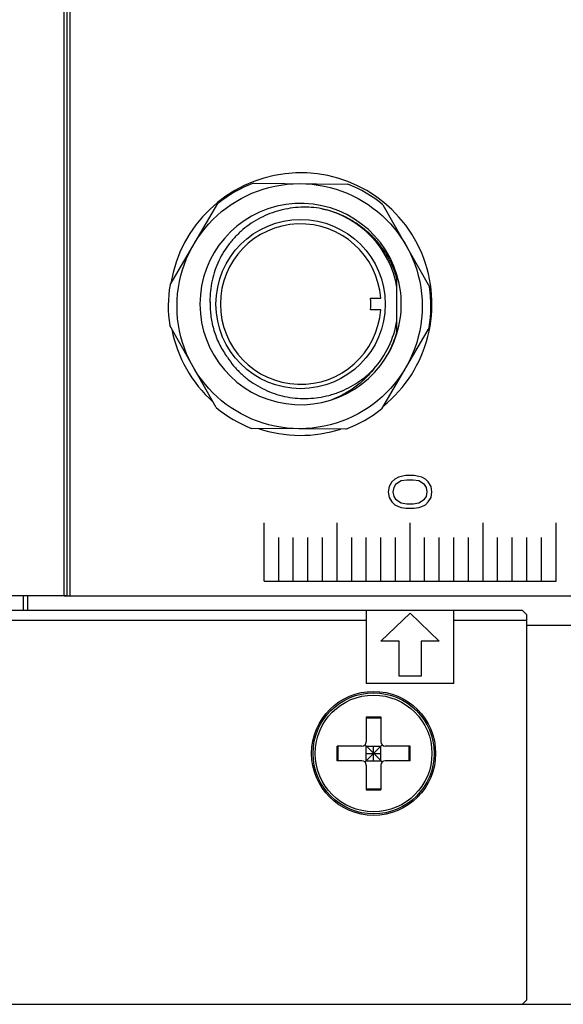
# Model space of a CAD drawing. Header units: millimetres. Extents: x 0 to 594, y 0 to 420.
# Tile 3 of 56: x 93 to 108, y 65 to 92. Entities that reach past the tile are written whole.
import ezdxf

# ---------------------------------------------------------------- set-up
doc = ezdxf.new("R2010")
doc.units = ezdxf.units.MM
doc.header["$LTSCALE"] = 32.67
doc.layers.add('00_COMPONENTS', color=7, linetype='CONTINUOUS')

msp = doc.modelspace()

# ---------------------------------------------------------------- linework, layer by layer
at = {"layer": '00_COMPONENTS', "color": 7}
for p, q in [((94.5727, 75.7476), (94.5727, 283.7716)), ((94.6527, 75.7484), (94.6527, 283.7708)), ((94.7327, 75.7484), (94.7327, 283.7708)), ((99.7588, 87.0608), (102.3436, 87.0405)), ((97.4733, 84.2794), (98.7833, 86.5077)), ((103.3104, 86.4722), (104.5852, 84.2236)), ((103.6927, 82.9434), (103.6927, 84.5533)), ((102.9712, 83.9084), (103.2469, 83.9084)), ((103.2469, 83.5884), (102.9712, 83.5884)), ((98.7394, 80.9093), (97.4645, 83.158)), ((104.5764, 83.1022), (103.2665, 80.8738)), ((102.2909, 80.3207), (99.7061, 80.341)), ((94.6527, 75.7476), (85.4527, 75.7476)), ((93.4527, 75.3484), (93.4527, 75.7476)), ((93.5727, 75.3484), (93.5727, 75.7476)), ((94.5727, 75.7484), (116.9327, 75.7484)), ((107.1327, 75.3484), (85.3727, 75.3484)), ((102.8527, 75.3484), (102.8527, 73.3484)), ((105.2527, 73.3484), (105.2527, 75.3484)), ((107.1327, 75.3484), (107.2527, 75.2284)), ((102.8527, 75.0684), (85.2527, 75.0684)), ((107.2527, 75.0684), (105.2527, 75.0684)), ((107.2527, 64.6684), (107.2527, 75.2284)), ((107.2527, 74.9484), (108.5727, 74.9484)), ((105.2527, 73.3484), (102.8527, 73.3484)), ((102.8527, 72.4284), (103.2527, 72.4284)), ((102.8527, 72.4284), (102.8527, 71.7484)), ((102.8527, 72.4004), (103.2527, 72.4004)), ((103.2527, 72.4284), (103.2527, 71.7484)), ((102.7327, 71.6284), (102.0527, 71.6284)), ((102.0527, 71.2284), (102.0527, 71.6284)), ((102.0807, 71.2284), (102.0807, 71.6284)), ((103.2879, 71.1932), (102.8176, 71.6635)), ((102.8176, 71.1932), (103.2879, 71.6635)), ((102.8527, 71.6284), (103.2527, 71.6284)), ((102.8527, 71.2284), (102.8527, 71.6284)), ((103.0527, 71.2284), (103.0527, 71.6284)), ((103.2527, 71.2284), (103.2527, 71.6284)), ((104.0527, 71.6284), (103.3727, 71.6284)), ((104.0247, 71.2284), (104.0247, 71.6284)), ((104.0527, 71.2284), (104.0527, 71.6284)), ((102.8527, 71.4284), (103.2527, 71.4284)), ((102.7327, 71.2284), (102.0527, 71.2284)), ((102.8527, 71.2284), (103.2527, 71.2284)), ((102.8527, 71.1084), (102.8527, 70.4284)), ((103.2527, 71.1084), (103.2527, 70.4284)), ((104.0527, 71.2284), (103.3727, 71.2284)), ((102.8527, 70.4564), (103.2527, 70.4564)), ((102.8527, 70.4284), (103.2527, 70.4284)), ((85.3727, 64.5484), (108.8527, 64.5484)), ((107.1327, 64.5484), (107.2527, 64.6684))]:
    msp.add_line(p, q, dxfattribs=at)
at = {"layer": '00_COMPONENTS', "color": 4}
for p, q in [((103.5549, 78.8734), (103.4783, 78.7484)), ((103.6315, 78.9484), (103.5549, 78.8734)), ((103.7336, 78.9984), (103.6315, 78.9484)), ((103.8102, 78.8984), (103.657, 78.7984)), ((103.8102, 79.0234), (103.7336, 78.9984)), ((103.9378, 79.0484), (103.8102, 79.0234)), ((103.9634, 78.9234), (103.8102, 78.8984)), ((104.1676, 79.0484), (103.9378, 79.0484)), ((104.1421, 78.9234), (103.9634, 78.9234)), ((104.2953, 78.8984), (104.1421, 78.9234)), ((104.2953, 79.0234), (104.1676, 79.0484)), ((104.3719, 78.9984), (104.2953, 79.0234)), ((104.4485, 78.7984), (104.2953, 78.8984)), ((104.474, 78.9484), (104.3719, 78.9984)), ((104.5506, 78.8734), (104.474, 78.9484)), ((104.6272, 78.7484), (104.5506, 78.8734)), ((103.4783, 78.7484), (103.4527, 78.5984)), ((103.4527, 78.5984), (103.4783, 78.4484)), ((103.6059, 78.7234), (103.5804, 78.5984)), ((103.5804, 78.5984), (103.6059, 78.4734)), ((103.657, 78.7984), (103.6059, 78.7234)), ((104.4995, 78.7234), (104.4485, 78.7984)), ((104.5251, 78.5984), (104.4995, 78.7234)), ((104.4995, 78.4734), (104.5251, 78.5984)), ((104.6527, 78.5984), (104.6272, 78.7484)), ((104.6272, 78.4484), (104.6527, 78.5984)), ((103.4783, 78.4484), (103.5549, 78.3234)), ((103.5549, 78.3234), (103.6315, 78.2484)), ((103.6059, 78.4734), (103.657, 78.3984)), ((103.657, 78.3984), (103.8102, 78.2984)), ((103.8102, 78.2984), (103.9634, 78.2734)), ((104.1421, 78.2734), (104.2953, 78.2984)), ((104.2953, 78.2984), (104.4485, 78.3984)), ((104.4485, 78.3984), (104.4995, 78.4734)), ((104.474, 78.2484), (104.5506, 78.3234)), ((104.5506, 78.3234), (104.6272, 78.4484)), ((103.6315, 78.2484), (103.7336, 78.1984)), ((103.7336, 78.1984), (103.8102, 78.1734)), ((103.8102, 78.1734), (103.9378, 78.1484)), ((103.9378, 78.1484), (104.1676, 78.1484)), ((103.9634, 78.2734), (104.1421, 78.2734)), ((104.1676, 78.1484), (104.2953, 78.1734)), ((104.2953, 78.1734), (104.3719, 78.1984)), ((104.3719, 78.1984), (104.474, 78.2484)), ((100.0527, 76.1484), (100.0527, 77.7484)), ((102.0527, 76.1484), (102.0527, 77.7484)), ((104.0527, 76.1484), (104.0527, 77.7484)), ((106.0527, 76.1484), (106.0527, 77.7484)), ((108.0527, 76.1484), (108.0527, 77.7484)), ((100.4527, 76.1484), (100.4527, 77.3484)), ((100.8527, 76.1484), (100.8527, 77.3484)), ((101.2527, 76.1484), (101.2527, 77.3484)), ((101.6527, 76.1484), (101.6527, 77.3484)), ((102.4527, 76.1484), (102.4527, 77.3484)), ((102.8527, 76.1484), (102.8527, 77.3484)), ((103.2527, 76.1484), (103.2527, 77.3484)), ((103.6527, 76.1484), (103.6527, 77.3484)), ((104.4527, 76.1484), (104.4527, 77.3484)), ((104.8527, 76.1484), (104.8527, 77.3484)), ((105.2527, 76.1484), (105.2527, 77.3484)), ((105.6527, 76.1484), (105.6527, 77.3484)), ((106.4527, 76.1484), (106.4527, 77.3484)), ((106.8527, 76.1484), (106.8527, 77.3484)), ((107.2527, 76.1484), (107.2527, 77.3484)), ((107.6527, 76.1484), (107.6527, 77.3484)), ((100.0527, 76.1484), (108.0527, 76.1484)), ((103.2527, 74.5055), (104.0527, 75.2717)), ((104.0527, 75.2717), (104.8527, 74.5055)), ((103.7527, 74.5055), (103.2527, 74.5055)), ((103.7527, 73.5476), (103.7527, 74.5055)), ((104.8527, 74.5055), (104.3527, 74.5055)), ((104.3527, 74.5055), (104.3527, 73.5476)), ((104.3527, 73.5476), (103.7527, 73.5476))]:
    msp.add_line(p, q, dxfattribs=at)
at = {"layer": '00_COMPONENTS', "color": 7}
for centre, radius in [((101.0249, 83.6908), 3.36), ((101.0527, 83.7484), 2.32), ((103.0527, 71.4284), 1.7), ((103.0527, 71.4284), 1.66), ((103.0527, 71.4284), 1.6)]:
    msp.add_circle(centre, radius, dxfattribs=at)
for centre, radius, start, end in [((101.0527, 83.7484), 3.6, 308.74126, 170.81782), ((101.0249, 83.6908), 3.6, 110.59, 128.51106), ((101.0249, 83.6908), 3.6, 50.59, 68.51106), ((101.0527, 83.7484), 2.76, 16.95713, 343.04228), ((101.0527, 83.7484), 2.68, 9.91171, 77.51301), ((101.0527, 83.7484), 2.2, 4.17065, 355.82935), ((101.0527, 83.7484), 2.76, 343.04228, 16.95713), ((101.0249, 83.6908), 3.6, 170.59, 188.51106), ((101.0249, 83.6908), 3.6, 350.59, 8.51106), ((101.3057, 83.7485), 2.7357, 179.5479, 180.00862), ((101.0916, 83.7484), 2.5216, 180.00714, 180.16846), ((101.1555, 83.7499), 2.5855, 178.5634, 179.55251), ((101.0527, 83.7484), 1.9251, 355.23248, 4.76752), ((101.0527, 83.7484), 2.68, 318.43882, 350.08825), ((101.0527, 83.7484), 3.6, 190.98379, 228.11728), ((101.0249, 83.6908), 3.6, 230.59, 248.51106), ((101.0249, 83.6908), 3.6, 290.59, 308.51106), ((101.0527, 83.7484), 3.6, 251.24374, 287.85733), ((102.7327, 71.7484), 0.12, 270, 360), ((103.3727, 71.7484), 0.12, 180, 270), ((102.7327, 71.1084), 0.12, 0, 90), ((103.3727, 71.1084), 0.12, 90, 180)]:
    msp.add_arc(centre, radius, start, end, dxfattribs=at)
for points, knots in [([(101.6322, 86.3649), (101.4431, 86.3991), (101.056, 86.4256), (100.5771, 86.3527), (100.2104, 86.2345), (99.9467, 86.1153), (99.6975, 85.9686), (99.4668, 85.7939), (99.2571, 85.5946), (99.0703, 85.3737), (98.9103, 85.1328), (98.7776, 84.8757), (98.6758, 84.6048), (98.6064, 84.324), (98.5691, 84.0371), (98.5658, 83.8442), (98.57, 83.7481)], [0, 0, 0, 0, 0.1248593, 0.2497266, 0.3122492, 0.3747728, 0.4372965, 0.4998196, 0.5623434, 0.6248671, 0.6873898, 0.7499136, 0.8124336, 0.874956, 0.9374781, 1, 1, 1, 1]), ([(101.6326, 86.3649), (101.7541, 86.3397), (101.994, 86.2724), (102.3362, 86.1232), (102.6549, 85.9284), (102.9434, 85.6912), (103.1963, 85.4164), (103.4094, 85.1098), (103.5787, 84.777), (103.6603, 84.5416), (103.6927, 84.4219)], [0, 0, 0, 0, 0.1250012, 0.2500003, 0.3749973, 0.4999961, 0.6249979, 0.7499999, 0.8749995, 1, 1, 1, 1]), ([(98.57, 83.741), (98.5704, 83.6117), (98.5912, 83.3528), (98.683, 82.9746), (98.8322, 82.6151), (98.968, 82.3937), (99.044, 82.2891)], [0, 0, 0, 0, 0.2500003, 0.4999998, 0.7500007, 1, 1, 1, 1]), ([(103.2825, 82.122), (103.3291, 82.1878), (103.4162, 82.3238), (103.5668, 82.6091), (103.6508, 82.8376), (103.6927, 82.9931)], [0, 0, 0, 0, 0.2501241, 0.5002444, 1, 1, 1, 1]), ([(99.044, 82.2891), (99.0969, 82.2088), (99.2125, 82.0544), (99.4114, 81.8445), (99.633, 81.6587), (99.8743, 81.4993), (100.1323, 81.3686), (100.4035, 81.2682), (100.6842, 81.1985), (100.9709, 81.1608), (101.2601, 81.1556), (101.5478, 81.1836), (101.7841, 81.2311), (101.9688, 81.2854), (102.15, 81.3505), (102.3696, 81.4497), (102.6187, 81.5965), (102.8504, 81.7695), (102.9912, 81.9012), (103.058, 81.9704)], [0, 0, 0, 0, 0.0624966, 0.1249926, 0.18749, 0.2499871, 0.3124848, 0.374983, 0.4374818, 0.4999804, 0.5624782, 0.6249795, 0.6874782, 0.7187388, 0.7500001, 0.8125012, 0.8750004, 0.9374995, 1, 1, 1, 1]), ([(103.058, 81.9704), (102.9832, 81.8759), (102.8207, 81.6967), (102.5434, 81.4632), (102.2375, 81.2686), (102.0181, 81.1669), (101.9057, 81.1235)], [0, 0, 0, 0, 0.2499892, 0.4999857, 0.749986, 1, 1, 1, 1])]:
    msp.add_open_spline(points, degree=3, knots=knots, dxfattribs=at)

doc.saveas('drawing.dxf')
